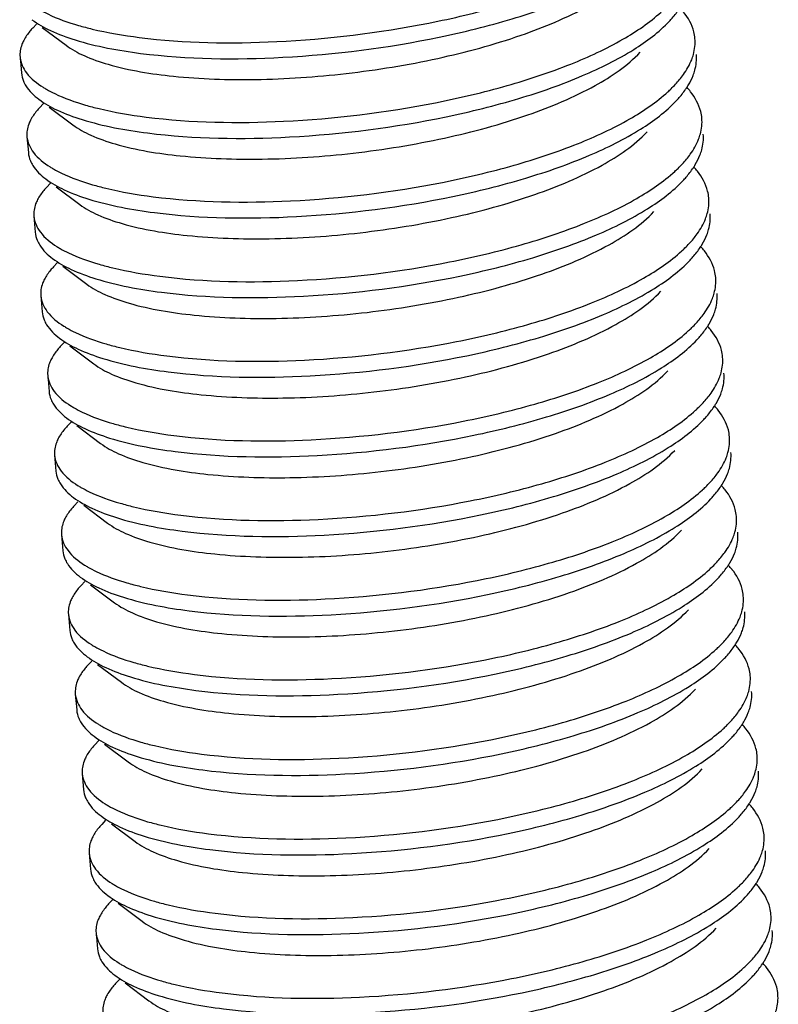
# Model space of a CAD drawing. Header units: millimetres. Extents: x -24622 to 2314, y -1603 to 2287.
# Tile 110 of 236: x -1897.9 to -1892.27, y 839.2 to 846.51. Entities that reach past the tile are written whole.
import ezdxf

# ---------------------------------------------------------------- set-up
doc = ezdxf.new("R2010")
doc.units = ezdxf.units.MM
doc.layers.add('02___PRT_ALL_AXES', color=7, linetype='Continuous')

msp = doc.modelspace()

# ---------------------------------------------------------------- linework, layer by layer
at = {"color": 7, "linetype": 'Continuous'}
for p, q in [((-1897.7732, 846.4756), (-1897.8018, 846.4451)), ((-1897.7306, 846.4501), (-1897.554, 846.3176)), ((-1897.7219, 845.8849), (-1897.7505, 845.8545)), ((-1897.6794, 845.8595), (-1897.5027, 845.727)), ((-1897.6707, 845.2943), (-1897.6993, 845.2638)), ((-1897.6281, 845.2689), (-1897.4515, 845.1364)), ((-1897.6194, 844.7037), (-1897.6481, 844.6732)), ((-1897.5769, 844.6782), (-1897.4003, 844.5458)), ((-1897.5682, 844.1131), (-1897.5968, 844.0826)), ((-1897.5256, 844.0876), (-1897.349, 843.9551)), ((-1897.5169, 843.5224), (-1897.5456, 843.4919)), ((-1897.4744, 843.497), (-1897.2978, 843.3645)), ((-1897.4657, 842.9318), (-1897.4943, 842.9013)), ((-1897.4232, 842.9064), (-1897.2465, 842.7739)), ((-1897.4144, 842.3412), (-1897.4431, 842.3107)), ((-1897.3719, 842.3157), (-1897.1953, 842.1832)), ((-1897.3632, 841.7505), (-1897.3918, 841.7201)), ((-1897.3207, 841.7251), (-1897.144, 841.5926)), ((-1897.3119, 841.1599), (-1897.3406, 841.1294)), ((-1897.2694, 841.1345), (-1897.0928, 841.002)), ((-1897.2607, 840.5693), (-1897.2893, 840.5388)), ((-1897.2182, 840.5439), (-1897.0415, 840.4114)), ((-1897.2094, 839.9787), (-1897.2381, 839.9482)), ((-1897.1669, 839.9532), (-1896.9903, 839.8207)), ((-1897.1582, 839.388), (-1897.1868, 839.3576)), ((-1897.1157, 839.3626), (-1896.939, 839.2301))]:
    msp.add_line(p, q, dxfattribs=at)
for centre, radius, start, end in [((-1897.3257, 846.6391), 0.7479, 237.79134, 240.0063), ((-1893.345, 845.6359), 0.5418, 38.5449, 42.71031), ((-1897.2744, 846.0485), 0.7479, 237.79134, 240.0063), ((-1893.2938, 845.0453), 0.5418, 38.5449, 42.71031), ((-1897.2232, 845.4578), 0.7479, 237.79134, 240.0063), ((-1893.2425, 844.4547), 0.5418, 38.5449, 42.71031), ((-1897.1719, 844.8672), 0.7479, 237.79134, 240.0063), ((-1893.1913, 843.864), 0.5418, 38.5449, 42.71031), ((-1897.1207, 844.2766), 0.7479, 237.79134, 240.0063), ((-1893.14, 843.2734), 0.5418, 38.5449, 42.71031), ((-1897.0695, 843.686), 0.7479, 237.79134, 240.0063), ((-1893.0888, 842.6828), 0.5418, 38.5449, 42.71031), ((-1897.0182, 843.0953), 0.7479, 237.79134, 240.0063), ((-1893.0375, 842.0921), 0.5418, 38.5449, 42.71031), ((-1896.967, 842.5047), 0.7479, 237.79134, 240.0063), ((-1892.9863, 841.5015), 0.5418, 38.5449, 42.71031), ((-1896.9157, 841.9141), 0.7479, 237.79134, 240.0063), ((-1892.935, 840.9109), 0.5418, 38.5449, 42.71031), ((-1896.8645, 841.3234), 0.7479, 237.79134, 240.0063), ((-1892.8838, 840.3203), 0.5418, 38.5449, 42.71031), ((-1896.8132, 840.7328), 0.7479, 237.79134, 240.0063), ((-1892.8325, 839.7296), 0.5418, 38.5449, 42.71031), ((-1896.762, 840.1422), 0.7479, 237.79134, 240.0063), ((-1892.7813, 839.139), 0.5418, 38.5449, 42.71031)]:
    msp.add_arc(centre, radius, start, end, dxfattribs=at)
for points, start_tangent, end_tangent in [([(-1897.0109, 846.3761), (-1895.9914, 846.345), (-1894.8638, 846.4824), (-1894.3328, 846.6096), (-1893.8613, 846.769), (-1893.4741, 846.9534), (-1893.1915, 847.1544)], (0.992026, -0.126034), (0.737009, 0.675882)), ([(-1897.0007, 846.258), (-1895.947, 846.2285), (-1894.7862, 846.3779), (-1894.2458, 846.5139), (-1893.7729, 846.6831), (-1893.3939, 846.8773), (-1893.1298, 847.087)], (0.992026, -0.126034), (0.68457, 0.728947)), ([(-1897.554, 846.3176), (-1897.421, 846.2414), (-1897.2409, 846.1766), (-1896.7577, 846.0884), (-1896.15, 846.0641), (-1895.4752, 846.1087), (-1894.7969, 846.2207), (-1894.179, 846.3922), (-1893.6799, 846.61), (-1893.3465, 846.8563)], (0.800164, -0.599781), (0.684833, 0.7287)), ([(-1897.7508, 846.582), (-1897.6898, 846.5499), (-1897.4614, 846.4651)], (0.865879, -0.500254), (0.960587, -0.277978)), ([(-1896.9597, 845.7855), (-1895.9401, 845.7543), (-1894.8125, 845.8918), (-1894.2815, 846.0189), (-1893.81, 846.1783), (-1893.4228, 846.3628), (-1893.1403, 846.5638)], (0.992026, -0.126034), (0.737009, 0.675882)), ([(-1893.0786, 846.4963), (-1893.0572, 846.5199), (-1893.0028, 846.5909)], (0.68457, 0.728947), (0.55272, 0.833367)), ([(-1892.8886, 846.3673), (-1892.8971, 846.418), (-1892.9725, 846.5641)], (-0.08614, 0.996283), (-0.622496, 0.782623)), ([(-1897.8072, 846.5076), (-1897.6698, 846.4272), (-1897.4869, 846.3577), (-1897.0007, 846.258)], (0.799807, -0.600258), (0.992026, -0.126034)), ([(-1896.9494, 845.6673), (-1895.8958, 845.6379), (-1894.7349, 845.7873), (-1894.1946, 845.9233), (-1893.7217, 846.0925), (-1893.3426, 846.2867), (-1893.0786, 846.4963)], (0.992026, -0.126034), (0.68457, 0.728947)), ([(-1897.8018, 846.4451), (-1897.822, 846.4223), (-1897.8682, 846.3539)], (-0.684741, -0.728787), (-0.459261, -0.888301)), ([(-1897.4614, 846.4651), (-1897.3604, 846.4384), (-1897.0109, 846.3761)], (0.960587, -0.277978), (0.992026, -0.126034)), ([(-1897.8682, 846.3539), (-1897.8821, 846.3227), (-1897.8954, 846.2304)], (-0.459261, -0.888301), (0.086059, -0.99629)), ([(-1892.9129, 846.211), (-1892.8998, 846.2505), (-1892.8886, 846.3673)], (0.364967, 0.931021), (-0.08614, 0.996283)), ([(-1897.5027, 845.727), (-1897.3697, 845.6508), (-1897.1896, 845.5859), (-1896.7064, 845.4978), (-1896.0988, 845.4735), (-1895.424, 845.518), (-1894.7457, 845.63), (-1894.1278, 845.8016), (-1893.6286, 846.0194), (-1893.2953, 846.2657)], (0.799736, -0.600352), (0.684441, 0.729068)), ([(-1897.8954, 846.2304), (-1897.847, 846.113), (-1897.7243, 846.0063)], (0.086059, -0.99629), (0.845896, -0.533349)), ([(-1893.003, 846.063), (-1892.9745, 846.1), (-1892.9129, 846.211)], (0.636014, 0.771678), (0.364967, 0.931021)), ([(-1892.9027, 846.0929), (-1892.8895, 846.1324), (-1892.8783, 846.2492)], (0.364967, 0.931021), (-0.08614, 0.996283)), ([(-1897.8852, 846.1123), (-1897.8703, 846.0523)], (0.086059, -0.99629), (0.382203, -0.924078)), ([(-1897.8703, 846.0523), (-1897.8521, 846.017), (-1897.7559, 845.9169)], (0.382203, -0.924078), (0.799807, -0.600258)), ([(-1893.089, 845.9731), (-1893.0654, 845.9955), (-1893.003, 846.063)], (0.737009, 0.675882), (0.636014, 0.771678)), ([(-1892.9516, 846.0003), (-1892.937, 846.0235), (-1892.9027, 846.0929)], (0.55272, 0.833367), (0.364967, 0.931021)), ([(-1897.6996, 845.9914), (-1897.6386, 845.9593), (-1897.4101, 845.8744)], (0.865879, -0.500254), (0.960587, -0.277978)), ([(-1896.9084, 845.1948), (-1895.8889, 845.1637), (-1894.7613, 845.3011), (-1894.2303, 845.4283), (-1893.7588, 845.5877), (-1893.3716, 845.7721), (-1893.089, 845.9731)], (0.992026, -0.126034), (0.737009, 0.675882)), ([(-1893.0273, 845.9057), (-1893.006, 845.9293), (-1892.9516, 846.0003)], (0.68457, 0.728947), (0.55272, 0.833367)), ([(-1892.8373, 845.7767), (-1892.8459, 845.8273), (-1892.9213, 845.9735)], (-0.08614, 0.996283), (-0.622496, 0.782623)), ([(-1897.7559, 845.9169), (-1897.6186, 845.8365), (-1897.4357, 845.767), (-1896.9494, 845.6673)], (0.799807, -0.600258), (0.992026, -0.126034)), ([(-1896.8982, 845.0767), (-1895.8445, 845.0473), (-1894.6837, 845.1967), (-1894.1433, 845.3327), (-1893.6704, 845.5018), (-1893.2914, 845.696), (-1893.0273, 845.9057)], (0.992026, -0.126034), (0.68457, 0.728947)), ([(-1897.7505, 845.8545), (-1897.7707, 845.8316), (-1897.817, 845.7633)], (-0.684741, -0.728787), (-0.459261, -0.888301)), ([(-1897.4101, 845.8744), (-1897.3091, 845.8478), (-1896.9597, 845.7855)], (0.960587, -0.277978), (0.992026, -0.126034)), ([(-1897.817, 845.7633), (-1897.8308, 845.732), (-1897.8442, 845.6398)], (-0.459261, -0.888301), (0.086059, -0.99629)), ([(-1892.8617, 845.6204), (-1892.8485, 845.6599), (-1892.8373, 845.7767)], (0.364967, 0.931021), (-0.08614, 0.996283)), ([(-1897.4515, 845.1364), (-1897.3185, 845.0601), (-1897.1384, 844.9953), (-1896.6552, 844.9071), (-1896.0475, 844.8828), (-1895.3727, 844.9274), (-1894.6944, 845.0394), (-1894.0765, 845.211), (-1893.5774, 845.4288), (-1893.244, 845.675)], (0.800164, -0.599781), (0.684836, 0.728697)), ([(-1897.8442, 845.6398), (-1897.7958, 845.5224), (-1897.6731, 845.4157)], (0.086059, -0.99629), (0.845896, -0.533349)), ([(-1892.9518, 845.4724), (-1892.9233, 845.5094), (-1892.8617, 845.6204)], (0.636014, 0.771678), (0.364967, 0.931021)), ([(-1892.8514, 845.5023), (-1892.8383, 845.5417), (-1892.8271, 845.6585)], (0.364967, 0.931021), (-0.08614, 0.996283)), ([(-1897.8339, 845.5217), (-1897.8191, 845.4617)], (0.086059, -0.99629), (0.382203, -0.924078)), ([(-1897.8191, 845.4617), (-1897.8008, 845.4263), (-1897.7047, 845.3263)], (0.382203, -0.924078), (0.799807, -0.600258)), ([(-1893.0378, 845.3825), (-1893.0141, 845.4049), (-1892.9518, 845.4724)], (0.737009, 0.675882), (0.636014, 0.771678)), ([(-1892.9004, 845.4096), (-1892.8858, 845.4328), (-1892.8514, 845.5023)], (0.55272, 0.833367), (0.364967, 0.931021)), ([(-1897.6483, 845.4007), (-1897.5873, 845.3687), (-1897.3589, 845.2838)], (0.865879, -0.500254), (0.960587, -0.277978)), ([(-1896.8572, 844.6042), (-1895.8377, 844.5731), (-1894.71, 844.7105), (-1894.179, 844.8377), (-1893.7076, 844.9971), (-1893.3204, 845.1815), (-1893.0378, 845.3825)], (0.992026, -0.126034), (0.737009, 0.675882)), ([(-1892.9761, 845.3151), (-1892.9547, 845.3387), (-1892.9004, 845.4096)], (0.68457, 0.728947), (0.55272, 0.833367)), ([(-1892.7861, 845.186), (-1892.7946, 845.2367), (-1892.87, 845.3829)], (-0.08614, 0.996283), (-0.622496, 0.782623)), ([(-1897.7047, 845.3263), (-1897.5673, 845.2459), (-1897.3844, 845.1764), (-1896.8982, 845.0767)], (0.799807, -0.600258), (0.992026, -0.126034)), ([(-1896.8469, 844.4861), (-1895.7933, 844.4567), (-1894.6325, 844.606), (-1894.0921, 844.742), (-1893.6192, 844.9112), (-1893.2401, 845.1054), (-1892.9761, 845.3151)], (0.992026, -0.126034), (0.68457, 0.728947)), ([(-1897.6993, 845.2638), (-1897.7195, 845.241), (-1897.7657, 845.1727)], (-0.684741, -0.728787), (-0.459261, -0.888301)), ([(-1897.3589, 845.2838), (-1897.2579, 845.2572), (-1896.9084, 845.1948)], (0.960587, -0.277978), (0.992026, -0.126034)), ([(-1897.7657, 845.1727), (-1897.7796, 845.1414), (-1897.7929, 845.0492)], (-0.459261, -0.888301), (0.086059, -0.99629)), ([(-1892.8104, 845.0298), (-1892.7973, 845.0692), (-1892.7861, 845.186)], (0.364967, 0.931021), (-0.08614, 0.996283)), ([(-1897.4002, 844.5458), (-1897.2672, 844.4695), (-1897.0871, 844.4047), (-1896.604, 844.3165), (-1895.9963, 844.2922), (-1895.3215, 844.3368), (-1894.6432, 844.4488), (-1894.0253, 844.6204), (-1893.5261, 844.8382), (-1893.1928, 845.0844)], (0.799736, -0.600352), (0.684441, 0.729068)), ([(-1897.7929, 845.0492), (-1897.7445, 844.9318), (-1897.6218, 844.8251)], (0.086059, -0.99629), (0.845896, -0.533349)), ([(-1892.9005, 844.8818), (-1892.872, 844.9188), (-1892.8104, 845.0298)], (0.636014, 0.771678), (0.364967, 0.931021)), ([(-1892.8002, 844.9117), (-1892.787, 844.9511), (-1892.7758, 845.0679)], (0.364967, 0.931021), (-0.08614, 0.996283)), ([(-1897.7827, 844.931), (-1897.7679, 844.871)], (0.086059, -0.99629), (0.382203, -0.924078)), ([(-1897.7679, 844.871), (-1897.7496, 844.8357), (-1897.6535, 844.7357)], (0.382203, -0.924078), (0.799807, -0.600258)), ([(-1892.9865, 844.7919), (-1892.9629, 844.8143), (-1892.9005, 844.8818)], (0.737009, 0.675882), (0.636014, 0.771678)), ([(-1892.8491, 844.819), (-1892.8345, 844.8422), (-1892.8002, 844.9117)], (0.55272, 0.833367), (0.364967, 0.931021)), ([(-1897.5971, 844.8101), (-1897.5361, 844.778), (-1897.3076, 844.6932)], (0.865879, -0.500254), (0.960587, -0.277978)), ([(-1896.8059, 844.0136), (-1895.7864, 843.9824), (-1894.6588, 844.1199), (-1894.1278, 844.247), (-1893.6563, 844.4064), (-1893.2691, 844.5909), (-1892.9865, 844.7919)], (0.992026, -0.126034), (0.737009, 0.675882)), ([(-1892.9248, 844.7245), (-1892.9035, 844.748), (-1892.8491, 844.819)], (0.68457, 0.728947), (0.55272, 0.833367)), ([(-1892.7348, 844.5954), (-1892.7434, 844.6461), (-1892.8188, 844.7922)], (-0.08614, 0.996283), (-0.622496, 0.782623)), ([(-1897.6535, 844.7357), (-1897.5161, 844.6553), (-1897.3332, 844.5858), (-1896.8469, 844.4861)], (0.799807, -0.600258), (0.992026, -0.126034)), ([(-1896.7957, 843.8954), (-1895.7421, 843.866), (-1894.5812, 844.0154), (-1894.0408, 844.1514), (-1893.5679, 844.3206), (-1893.1889, 844.5148), (-1892.9248, 844.7245)], (0.992026, -0.126034), (0.68457, 0.728947)), ([(-1897.648, 844.6732), (-1897.6683, 844.6504), (-1897.7145, 844.582)], (-0.684741, -0.728787), (-0.459261, -0.888301)), ([(-1897.3076, 844.6932), (-1897.2066, 844.6665), (-1896.8572, 844.6042)], (0.960587, -0.277978), (0.992026, -0.126034)), ([(-1897.7145, 844.582), (-1897.7283, 844.5508), (-1897.7417, 844.4585)], (-0.459261, -0.888301), (0.086059, -0.99629)), ([(-1892.7592, 844.4392), (-1892.746, 844.4786), (-1892.7348, 844.5954)], (0.364967, 0.931021), (-0.08614, 0.996283)), ([(-1897.7417, 844.4585), (-1897.6933, 844.3411), (-1897.5706, 844.2344)], (0.086059, -0.99629), (0.845896, -0.533349)), ([(-1897.349, 843.9551), (-1897.216, 843.8789), (-1897.0359, 843.8141), (-1896.5527, 843.7259), (-1895.945, 843.7016), (-1895.2702, 843.7462), (-1894.5919, 843.8581), (-1893.974, 844.0297), (-1893.4749, 844.2475), (-1893.1415, 844.4938)], (0.800164, -0.599781), (0.684833, 0.7287)), ([(-1892.8493, 844.2912), (-1892.8208, 844.3282), (-1892.7592, 844.4392)], (0.636014, 0.771678), (0.364967, 0.931021)), ([(-1892.7489, 844.321), (-1892.7358, 844.3605), (-1892.7246, 844.4773)], (0.364967, 0.931021), (-0.08614, 0.996283)), ([(-1897.7314, 844.3404), (-1897.7166, 844.2804)], (0.086059, -0.99629), (0.382203, -0.924078)), ([(-1897.7166, 844.2804), (-1897.6983, 844.2451), (-1897.6022, 844.1451)], (0.382203, -0.924078), (0.799807, -0.600258)), ([(-1892.9353, 844.2013), (-1892.9116, 844.2236), (-1892.8493, 844.2912)], (0.737009, 0.675882), (0.636014, 0.771678)), ([(-1892.7979, 844.2284), (-1892.7833, 844.2516), (-1892.7489, 844.321)], (0.55272, 0.833367), (0.364967, 0.931021)), ([(-1897.5458, 844.2195), (-1897.4848, 844.1874), (-1897.2564, 844.1025)], (0.865879, -0.500254), (0.960587, -0.277978)), ([(-1892.8736, 844.1338), (-1892.8523, 844.1574), (-1892.7979, 844.2284)], (0.68457, 0.728947), (0.55272, 0.833367)), ([(-1897.6022, 844.1451), (-1897.4648, 844.0646), (-1897.2819, 843.9951), (-1896.7957, 843.8954)], (0.799807, -0.600258), (0.992026, -0.126034)), ([(-1896.7547, 843.4229), (-1895.7352, 843.3918), (-1894.6075, 843.5293), (-1894.0765, 843.6564), (-1893.6051, 843.8158), (-1893.2179, 844.0003), (-1892.9353, 844.2013)], (0.992026, -0.126034), (0.737009, 0.675882)), ([(-1896.7444, 843.3048), (-1895.6908, 843.2754), (-1894.53, 843.4248), (-1893.9896, 843.5608), (-1893.5167, 843.7299), (-1893.1376, 843.9241), (-1892.8736, 844.1338)], (0.992026, -0.126034), (0.68457, 0.728947)), ([(-1892.6836, 844.0048), (-1892.6921, 844.0555), (-1892.7675, 844.2016)], (-0.08614, 0.996283), (-0.622496, 0.782623)), ([(-1897.5968, 844.0826), (-1897.617, 844.0598), (-1897.6632, 843.9914)], (-0.684741, -0.728787), (-0.459261, -0.888301)), ([(-1897.2564, 844.1025), (-1897.1554, 844.0759), (-1896.8059, 844.0136)], (0.960587, -0.277978), (0.992026, -0.126034)), ([(-1897.6632, 843.9914), (-1897.6771, 843.9601), (-1897.6904, 843.8679)], (-0.459261, -0.888301), (0.086059, -0.99629)), ([(-1892.7079, 843.8485), (-1892.6948, 843.888), (-1892.6836, 844.0048)], (0.364967, 0.931021), (-0.08614, 0.996283)), ([(-1897.6904, 843.8679), (-1897.642, 843.7505), (-1897.5193, 843.6438)], (0.086059, -0.99629), (0.845896, -0.533349)), ([(-1897.2977, 843.3645), (-1897.1647, 843.2883), (-1896.9846, 843.2234), (-1896.5015, 843.1352), (-1895.8938, 843.1109), (-1895.219, 843.1555), (-1894.5407, 843.2675), (-1893.9228, 843.4391), (-1893.4236, 843.6569), (-1893.0903, 843.9032)], (0.799736, -0.600352), (0.684441, 0.729068)), ([(-1892.798, 843.7005), (-1892.7695, 843.7375), (-1892.7079, 843.8485)], (0.636014, 0.771678), (0.364967, 0.931021)), ([(-1892.6977, 843.7304), (-1892.6845, 843.7699), (-1892.6733, 843.8867)], (0.364967, 0.931021), (-0.08614, 0.996283)), ([(-1897.6802, 843.7498), (-1897.6654, 843.6898)], (0.086059, -0.99629), (0.382203, -0.924078)), ([(-1892.884, 843.6106), (-1892.8604, 843.633), (-1892.798, 843.7005)], (0.737009, 0.675882), (0.636014, 0.771678)), ([(-1892.7466, 843.6378), (-1892.732, 843.661), (-1892.6977, 843.7304)], (0.55272, 0.833367), (0.364967, 0.931021)), ([(-1897.6654, 843.6898), (-1897.6471, 843.6545), (-1897.551, 843.5544)], (0.382203, -0.924078), (0.799807, -0.600258)), ([(-1897.4946, 843.6289), (-1897.4336, 843.5968), (-1897.2052, 843.5119)], (0.865879, -0.500254), (0.960587, -0.277978)), ([(-1892.8223, 843.5432), (-1892.801, 843.5668), (-1892.7466, 843.6378)], (0.68457, 0.728947), (0.55272, 0.833367)), ([(-1897.551, 843.5544), (-1897.4136, 843.474), (-1897.2307, 843.4045), (-1896.7444, 843.3048)], (0.799807, -0.600258), (0.992026, -0.126034)), ([(-1896.7034, 842.8323), (-1895.6839, 842.8012), (-1894.5563, 842.9386), (-1894.0253, 843.0658), (-1893.5538, 843.2252), (-1893.1666, 843.4096), (-1892.884, 843.6106)], (0.992026, -0.126034), (0.737009, 0.675882)), ([(-1892.6323, 843.4142), (-1892.6409, 843.4648), (-1892.7163, 843.611)], (-0.08614, 0.996283), (-0.622496, 0.782623)), ([(-1897.5455, 843.4919), (-1897.5658, 843.4691), (-1897.612, 843.4008)], (-0.684741, -0.728787), (-0.459261, -0.888301)), ([(-1897.2052, 843.5119), (-1897.1041, 843.4853), (-1896.7547, 843.4229)], (0.960587, -0.277978), (0.992026, -0.126034)), ([(-1896.6932, 842.7142), (-1895.6396, 842.6848), (-1894.4787, 842.8341), (-1893.9383, 842.9701), (-1893.4654, 843.1393), (-1893.0864, 843.3335), (-1892.8223, 843.5432)], (0.992026, -0.126034), (0.68457, 0.728947)), ([(-1892.6567, 843.2579), (-1892.6435, 843.2974), (-1892.6323, 843.4142)], (0.364967, 0.931021), (-0.08614, 0.996283)), ([(-1897.612, 843.4008), (-1897.6258, 843.3695), (-1897.6392, 843.2773)], (-0.459261, -0.888301), (0.086059, -0.99629)), ([(-1897.6392, 843.2773), (-1897.5908, 843.1599), (-1897.4681, 843.0532)], (0.086059, -0.99629), (0.845896, -0.533349)), ([(-1897.2465, 842.7739), (-1897.1135, 842.6976), (-1896.9334, 842.6328), (-1896.4502, 842.5446), (-1895.8425, 842.5203), (-1895.1678, 842.5649), (-1894.4894, 842.6769), (-1893.8716, 842.8485), (-1893.3724, 843.0663), (-1893.0391, 843.3125)], (0.800164, -0.599781), (0.684836, 0.728697)), ([(-1892.7468, 843.1099), (-1892.7183, 843.1469), (-1892.6567, 843.2579)], (0.636014, 0.771678), (0.364967, 0.931021)), ([(-1892.6464, 843.1398), (-1892.6333, 843.1792), (-1892.6221, 843.296)], (0.364967, 0.931021), (-0.08614, 0.996283)), ([(-1897.6289, 843.1591), (-1897.6141, 843.0992)], (0.086059, -0.99629), (0.382203, -0.924078)), ([(-1892.8328, 843.02), (-1892.8091, 843.0424), (-1892.7468, 843.1099)], (0.737009, 0.675882), (0.636014, 0.771678)), ([(-1892.6954, 843.0471), (-1892.6808, 843.0703), (-1892.6464, 843.1398)], (0.55272, 0.833367), (0.364967, 0.931021)), ([(-1897.6141, 843.0992), (-1897.5958, 843.0638), (-1897.4997, 842.9638)], (0.382203, -0.924078), (0.799807, -0.600258)), ([(-1897.4433, 843.0382), (-1897.3823, 843.0061), (-1897.1539, 842.9213)], (0.865879, -0.500254), (0.960587, -0.277978)), ([(-1892.7711, 842.9526), (-1892.7498, 842.9762), (-1892.6954, 843.0471)], (0.68457, 0.728947), (0.55272, 0.833367)), ([(-1897.4997, 842.9638), (-1897.3623, 842.8834), (-1897.1794, 842.8139), (-1896.6932, 842.7142)], (0.799807, -0.600258), (0.992026, -0.126034)), ([(-1896.6522, 842.2417), (-1895.6327, 842.2106), (-1894.5051, 842.348), (-1893.974, 842.4752), (-1893.5026, 842.6346), (-1893.1154, 842.819), (-1892.8328, 843.02)], (0.992026, -0.126034), (0.737009, 0.675882)), ([(-1892.5811, 842.8235), (-1892.5896, 842.8742), (-1892.6651, 843.0204)], (-0.08614, 0.996283), (-0.622496, 0.782623)), ([(-1897.4943, 842.9013), (-1897.5145, 842.8785), (-1897.5607, 842.8102)], (-0.684741, -0.728787), (-0.459261, -0.888301)), ([(-1897.1539, 842.9213), (-1897.0529, 842.8947), (-1896.7034, 842.8323)], (0.960587, -0.277978), (0.992026, -0.126034)), ([(-1896.6419, 842.1236), (-1895.5883, 842.0941), (-1894.4275, 842.2435), (-1893.8871, 842.3795), (-1893.4142, 842.5487), (-1893.0352, 842.7429), (-1892.7711, 842.9526)], (0.992026, -0.126034), (0.68457, 0.728947)), ([(-1892.6054, 842.6673), (-1892.5923, 842.7067), (-1892.5811, 842.8235)], (0.364967, 0.931021), (-0.08614, 0.996283)), ([(-1897.5607, 842.8102), (-1897.5746, 842.7789), (-1897.5879, 842.6866)], (-0.459261, -0.888301), (0.086059, -0.99629)), ([(-1897.5879, 842.6866), (-1897.5395, 842.5693), (-1897.4168, 842.4625)], (0.086059, -0.99629), (0.845896, -0.533349)), ([(-1897.1952, 842.1832), (-1897.0622, 842.107), (-1896.8822, 842.0422), (-1896.399, 841.954), (-1895.7913, 841.9297), (-1895.1165, 841.9743), (-1894.4382, 842.0862), (-1893.8203, 842.2578), (-1893.3211, 842.4756), (-1892.9878, 842.7219)], (0.799736, -0.600352), (0.684441, 0.729068)), ([(-1892.5952, 842.5492), (-1892.582, 842.5886), (-1892.5708, 842.7054)], (0.364967, 0.931021), (-0.08614, 0.996283)), ([(-1892.6955, 842.5193), (-1892.667, 842.5563), (-1892.6054, 842.6673)], (0.636014, 0.771678), (0.364967, 0.931021)), ([(-1897.5777, 842.5685), (-1897.5629, 842.5085)], (0.086059, -0.99629), (0.382203, -0.924078)), ([(-1892.6441, 842.4565), (-1892.6295, 842.4797), (-1892.5952, 842.5492)], (0.55272, 0.833367), (0.364967, 0.931021)), ([(-1897.5629, 842.5085), (-1897.5446, 842.4732), (-1897.4485, 842.3732)], (0.382203, -0.924078), (0.799807, -0.600258)), ([(-1892.7815, 842.4294), (-1892.7579, 842.4518), (-1892.6955, 842.5193)], (0.737009, 0.675882), (0.636014, 0.771678)), ([(-1892.7198, 842.362), (-1892.6985, 842.3855), (-1892.6441, 842.4565)], (0.68457, 0.728947), (0.55272, 0.833367)), ([(-1897.3921, 842.4476), (-1897.3311, 842.4155), (-1897.1027, 842.3307)], (0.865879, -0.500254), (0.960587, -0.277978)), ([(-1896.6009, 841.6511), (-1895.5814, 841.6199), (-1894.4538, 841.7574), (-1893.9228, 841.8845), (-1893.4513, 842.0439), (-1893.0641, 842.2284), (-1892.7815, 842.4294)], (0.992026, -0.126034), (0.737009, 0.675882)), ([(-1892.5298, 842.2329), (-1892.5384, 842.2836), (-1892.6138, 842.4297)], (-0.08614, 0.996283), (-0.622496, 0.782623)), ([(-1897.443, 842.3107), (-1897.4633, 842.2879), (-1897.5095, 842.2195)], (-0.684741, -0.728787), (-0.459261, -0.888301)), ([(-1897.4485, 842.3732), (-1897.3111, 842.2928), (-1897.1282, 842.2233), (-1896.6419, 842.1236)], (0.799807, -0.600258), (0.992026, -0.126034)), ([(-1897.1027, 842.3307), (-1897.0016, 842.304), (-1896.6522, 842.2417)], (0.960587, -0.277978), (0.992026, -0.126034)), ([(-1896.5907, 841.5329), (-1895.5371, 841.5035), (-1894.3762, 841.6529), (-1893.8358, 841.7889), (-1893.363, 841.9581), (-1892.9839, 842.1523), (-1892.7198, 842.362)], (0.992026, -0.126034), (0.68457, 0.728947)), ([(-1897.5095, 842.2195), (-1897.5233, 842.1883), (-1897.5367, 842.096)], (-0.459261, -0.888301), (0.086059, -0.99629)), ([(-1892.5542, 842.0767), (-1892.541, 842.1161), (-1892.5298, 842.2329)], (0.364967, 0.931021), (-0.08614, 0.996283)), ([(-1897.5367, 842.096), (-1897.4883, 841.9786), (-1897.3656, 841.8719)], (0.086059, -0.99629), (0.845896, -0.533349)), ([(-1897.144, 841.5926), (-1897.011, 841.5164), (-1896.8309, 841.4516), (-1896.3477, 841.3634), (-1895.7401, 841.3391), (-1895.0653, 841.3836), (-1894.3869, 841.4956), (-1893.7691, 841.6672), (-1893.2699, 841.885), (-1892.9366, 842.1313)], (0.800164, -0.599781), (0.684833, 0.7287)), ([(-1892.5439, 841.9585), (-1892.5308, 841.998), (-1892.5196, 842.1148)], (0.364967, 0.931021), (-0.08614, 0.996283)), ([(-1892.6443, 841.9286), (-1892.6158, 841.9656), (-1892.5542, 842.0767)], (0.636014, 0.771678), (0.364967, 0.931021)), ([(-1897.5264, 841.9779), (-1897.5116, 841.9179)], (0.086059, -0.99629), (0.382203, -0.924078)), ([(-1892.5929, 841.8659), (-1892.5783, 841.8891), (-1892.5439, 841.9585)], (0.55272, 0.833367), (0.364967, 0.931021)), ([(-1897.5116, 841.9179), (-1897.4933, 841.8826), (-1897.3972, 841.7825)], (0.382203, -0.924078), (0.799807, -0.600258)), ([(-1892.7303, 841.8387), (-1892.7066, 841.8611), (-1892.6443, 841.9286)], (0.737009, 0.675882), (0.636014, 0.771678)), ([(-1897.3408, 841.857), (-1897.2798, 841.8249), (-1897.0514, 841.74)], (0.865879, -0.500254), (0.960587, -0.277978)), ([(-1896.5497, 841.0604), (-1895.5302, 841.0293), (-1894.4026, 841.1668), (-1893.8716, 841.2939), (-1893.4001, 841.4533), (-1893.0129, 841.6378), (-1892.7303, 841.8387)], (0.992026, -0.126034), (0.737009, 0.675882)), ([(-1892.6686, 841.7713), (-1892.6473, 841.7949), (-1892.5929, 841.8659)], (0.68457, 0.728947), (0.55272, 0.833367)), ([(-1892.4786, 841.6423), (-1892.4872, 841.6929), (-1892.5626, 841.8391)], (-0.08614, 0.996283), (-0.622496, 0.782623)), ([(-1897.3972, 841.7825), (-1897.2598, 841.7021), (-1897.0769, 841.6326), (-1896.5907, 841.5329)], (0.799807, -0.600258), (0.992026, -0.126034)), ([(-1897.0514, 841.74), (-1896.9504, 841.7134), (-1896.6009, 841.6511)], (0.960587, -0.277978), (0.992026, -0.126034)), ([(-1896.5394, 840.9423), (-1895.4858, 840.9129), (-1894.325, 841.0623), (-1893.7846, 841.1983), (-1893.3117, 841.3674), (-1892.9327, 841.5616), (-1892.6686, 841.7713)], (0.992026, -0.126034), (0.68457, 0.728947)), ([(-1897.3918, 841.7201), (-1897.412, 841.6972), (-1897.4582, 841.6289)], (-0.684741, -0.728787), (-0.459261, -0.888301)), ([(-1897.4582, 841.6289), (-1897.4721, 841.5976), (-1897.4854, 841.5054)], (-0.459261, -0.888301), (0.086059, -0.99629)), ([(-1892.5029, 841.486), (-1892.4898, 841.5255), (-1892.4786, 841.6423)], (0.364967, 0.931021), (-0.08614, 0.996283)), ([(-1897.4854, 841.5054), (-1897.437, 841.388), (-1897.3143, 841.2813)], (0.086059, -0.99629), (0.845896, -0.533349)), ([(-1897.0928, 841.002), (-1896.9597, 840.9258), (-1896.7797, 840.8609), (-1896.2965, 840.7727), (-1895.6888, 840.7484), (-1895.014, 840.793), (-1894.3357, 840.905), (-1893.7178, 841.0766), (-1893.2186, 841.2944), (-1892.8853, 841.5406)], (0.799736, -0.600352), (0.684441, 0.729068)), ([(-1892.4927, 841.3679), (-1892.4796, 841.4073), (-1892.4683, 841.5241)], (0.364967, 0.931021), (-0.08614, 0.996283)), ([(-1892.593, 841.338), (-1892.5645, 841.375), (-1892.5029, 841.486)], (0.636014, 0.771678), (0.364967, 0.931021)), ([(-1897.4752, 841.3873), (-1897.4604, 841.3273)], (0.086059, -0.99629), (0.382203, -0.924078)), ([(-1892.5416, 841.2753), (-1892.527, 841.2984), (-1892.4927, 841.3679)], (0.55272, 0.833367), (0.364967, 0.931021)), ([(-1897.4604, 841.3273), (-1897.4421, 841.292), (-1897.346, 841.1919)], (0.382203, -0.924078), (0.799807, -0.600258)), ([(-1892.679, 841.2481), (-1892.6554, 841.2705), (-1892.593, 841.338)], (0.737009, 0.675882), (0.636014, 0.771678)), ([(-1897.2896, 841.2664), (-1897.2286, 841.2343), (-1897.0002, 841.1494)], (0.865879, -0.500254), (0.960587, -0.277978)), ([(-1896.4984, 840.4698), (-1895.4789, 840.4387), (-1894.3513, 840.5761), (-1893.8203, 840.7033), (-1893.3488, 840.8627), (-1892.9616, 841.0471), (-1892.679, 841.2481)], (0.992026, -0.126034), (0.737009, 0.675882)), ([(-1892.6173, 841.1807), (-1892.596, 841.2043), (-1892.5416, 841.2753)], (0.68457, 0.728947), (0.55272, 0.833367)), ([(-1892.4273, 841.0516), (-1892.4359, 841.1023), (-1892.5113, 841.2485)], (-0.08614, 0.996283), (-0.622496, 0.782623)), ([(-1897.346, 841.1919), (-1897.2086, 841.1115), (-1897.0257, 841.042), (-1896.5394, 840.9423)], (0.799807, -0.600258), (0.992026, -0.126034)), ([(-1897.0002, 841.1494), (-1896.8991, 841.1228), (-1896.5497, 841.0604)], (0.960587, -0.277978), (0.992026, -0.126034)), ([(-1896.4882, 840.3517), (-1895.4346, 840.3223), (-1894.2737, 840.4716), (-1893.7333, 840.6076), (-1893.2605, 840.7768), (-1892.8814, 840.971), (-1892.6173, 841.1807)], (0.992026, -0.126034), (0.68457, 0.728947)), ([(-1897.3405, 841.1294), (-1897.3608, 841.1066), (-1897.407, 841.0383)], (-0.684741, -0.728787), (-0.459261, -0.888301)), ([(-1897.407, 841.0383), (-1897.4209, 841.007), (-1897.4342, 840.9148)], (-0.459261, -0.888301), (0.086059, -0.99629)), ([(-1892.4517, 840.8954), (-1892.4386, 840.9348), (-1892.4273, 841.0516)], (0.364967, 0.931021), (-0.08614, 0.996283)), ([(-1897.0415, 840.4114), (-1896.9085, 840.3351), (-1896.7284, 840.2703), (-1896.2452, 840.1821), (-1895.6376, 840.1578), (-1894.9628, 840.2024), (-1894.2845, 840.3144), (-1893.6666, 840.486), (-1893.1674, 840.7038), (-1892.8341, 840.95)], (0.800164, -0.599781), (0.684836, 0.728697)), ([(-1892.4415, 840.7773), (-1892.4283, 840.8167), (-1892.4171, 840.9335)], (0.364967, 0.931021), (-0.08614, 0.996283)), ([(-1897.4342, 840.9148), (-1897.3858, 840.7974), (-1897.2631, 840.6907)], (0.086059, -0.99629), (0.845896, -0.533349)), ([(-1892.5418, 840.7474), (-1892.5133, 840.7844), (-1892.4517, 840.8954)], (0.636014, 0.771678), (0.364967, 0.931021)), ([(-1897.424, 840.7966), (-1897.4091, 840.7366)], (0.086059, -0.99629), (0.382203, -0.924078)), ([(-1892.4904, 840.6846), (-1892.4758, 840.7078), (-1892.4415, 840.7773)], (0.55272, 0.833367), (0.364967, 0.931021)), ([(-1897.4091, 840.7366), (-1897.3908, 840.7013), (-1897.2947, 840.6013)], (0.382203, -0.924078), (0.799807, -0.600258)), ([(-1892.6278, 840.6575), (-1892.6041, 840.6799), (-1892.5418, 840.7474)], (0.737009, 0.675882), (0.636014, 0.771678)), ([(-1897.2383, 840.6757), (-1897.1773, 840.6436), (-1896.9489, 840.5588)], (0.865879, -0.500254), (0.960587, -0.277978)), ([(-1896.4472, 839.8792), (-1895.4277, 839.848), (-1894.3001, 839.9855), (-1893.7691, 840.1126), (-1893.2976, 840.272), (-1892.9104, 840.4565), (-1892.6278, 840.6575)], (0.992026, -0.126034), (0.737009, 0.675882)), ([(-1892.5661, 840.5901), (-1892.5448, 840.6136), (-1892.4904, 840.6846)], (0.68457, 0.728947), (0.55272, 0.833367)), ([(-1892.3761, 840.461), (-1892.3847, 840.5117), (-1892.4601, 840.6578)], (-0.08614, 0.996283), (-0.622496, 0.782623)), ([(-1897.2947, 840.6013), (-1897.1573, 840.5209), (-1896.9744, 840.4514), (-1896.4882, 840.3517)], (0.799807, -0.600258), (0.992026, -0.126034)), ([(-1896.9489, 840.5588), (-1896.8479, 840.5321), (-1896.4984, 840.4698)], (0.960587, -0.277978), (0.992026, -0.126034)), ([(-1896.4369, 839.761), (-1895.3833, 839.7316), (-1894.2225, 839.881), (-1893.6821, 840.017), (-1893.2092, 840.1862), (-1892.8302, 840.3804), (-1892.5661, 840.5901)], (0.992026, -0.126034), (0.68457, 0.728947)), ([(-1897.2893, 840.5388), (-1897.3095, 840.516), (-1897.3557, 840.4476)], (-0.684741, -0.728787), (-0.459261, -0.888301)), ([(-1897.3557, 840.4476), (-1897.3696, 840.4164), (-1897.383, 840.3241)], (-0.459261, -0.888301), (0.086059, -0.99629)), ([(-1892.4005, 840.3048), (-1892.3873, 840.3442), (-1892.3761, 840.461)], (0.364967, 0.931021), (-0.08614, 0.996283)), ([(-1896.9903, 839.8207), (-1896.8572, 839.7445), (-1896.6772, 839.6797), (-1896.194, 839.5915), (-1895.5863, 839.5672), (-1894.9115, 839.6117), (-1894.2332, 839.7237), (-1893.6153, 839.8953), (-1893.1161, 840.1131), (-1892.7828, 840.3594)], (0.799736, -0.600352), (0.684441, 0.729068)), ([(-1892.3902, 840.1866), (-1892.3771, 840.2261), (-1892.3658, 840.3429)], (0.364967, 0.931021), (-0.08614, 0.996283)), ([(-1897.383, 840.3241), (-1897.3345, 840.2068), (-1897.2118, 840.1)], (0.086059, -0.99629), (0.845896, -0.533349)), ([(-1892.4906, 840.1568), (-1892.4621, 840.1938), (-1892.4005, 840.3048)], (0.636014, 0.771678), (0.364967, 0.931021)), ([(-1897.3727, 840.206), (-1897.3579, 840.146)], (0.086059, -0.99629), (0.382203, -0.924078)), ([(-1897.3579, 840.146), (-1897.3396, 840.1107), (-1897.2435, 840.0107)], (0.382203, -0.924078), (0.799807, -0.600258)), ([(-1892.5765, 840.0669), (-1892.5529, 840.0892), (-1892.4906, 840.1568)], (0.737009, 0.675882), (0.636014, 0.771678)), ([(-1892.4391, 840.094), (-1892.4245, 840.1172), (-1892.3902, 840.1866)], (0.55272, 0.833367), (0.364967, 0.931021)), ([(-1897.1871, 840.0851), (-1897.1261, 840.053), (-1896.8977, 839.9682)], (0.865879, -0.500254), (0.960587, -0.277978)), ([(-1896.3959, 839.2885), (-1895.3764, 839.2574), (-1894.2488, 839.3949), (-1893.7178, 839.522), (-1893.2463, 839.6814), (-1892.8591, 839.8659), (-1892.5765, 840.0669)], (0.992026, -0.126034), (0.737009, 0.675882)), ([(-1892.5149, 839.9994), (-1892.4935, 840.023), (-1892.4391, 840.094)], (0.68457, 0.728947), (0.55272, 0.833367)), ([(-1892.3248, 839.8704), (-1892.3334, 839.9211), (-1892.4088, 840.0672)], (-0.08614, 0.996283), (-0.622496, 0.782623)), ([(-1897.2435, 840.0107), (-1897.1061, 839.9303), (-1896.9232, 839.8607), (-1896.4369, 839.761)], (0.799807, -0.600258), (0.992026, -0.126034)), ([(-1896.3857, 839.1704), (-1895.3321, 839.141), (-1894.1712, 839.2904), (-1893.6309, 839.4264), (-1893.158, 839.5955), (-1892.7789, 839.7897), (-1892.5149, 839.9994)], (0.992026, -0.126034), (0.68457, 0.728947)), ([(-1897.2381, 839.9482), (-1897.2583, 839.9254), (-1897.3045, 839.857)], (-0.684741, -0.728787), (-0.459261, -0.888301)), ([(-1896.8977, 839.9682), (-1896.7966, 839.9415), (-1896.4472, 839.8792)], (0.960587, -0.277978), (0.992026, -0.126034)), ([(-1897.3045, 839.857), (-1897.3184, 839.8258), (-1897.3317, 839.7335)], (-0.459261, -0.888301), (0.086059, -0.99629)), ([(-1892.3492, 839.7141), (-1892.3361, 839.7536), (-1892.3248, 839.8704)], (0.364967, 0.931021), (-0.08614, 0.996283)), ([(-1896.939, 839.2301), (-1896.806, 839.1539), (-1896.6259, 839.089), (-1896.1427, 839.0009), (-1895.5351, 838.9766), (-1894.8603, 839.0211), (-1894.182, 839.1331), (-1893.5641, 839.3047), (-1893.0649, 839.5225), (-1892.7316, 839.7688)], (0.800164, -0.599781), (0.684833, 0.7287)), ([(-1892.339, 839.596), (-1892.3258, 839.6355), (-1892.3146, 839.7523)], (0.364967, 0.931021), (-0.08614, 0.996283)), ([(-1897.3317, 839.7335), (-1897.2833, 839.6161), (-1897.1606, 839.5094)], (0.086059, -0.99629), (0.845896, -0.533349)), ([(-1892.4393, 839.5661), (-1892.4108, 839.6031), (-1892.3492, 839.7141)], (0.636014, 0.771678), (0.364967, 0.931021)), ([(-1897.3215, 839.6154), (-1897.3066, 839.5554)], (0.086059, -0.99629), (0.382203, -0.924078)), ([(-1897.3066, 839.5554), (-1897.2884, 839.5201), (-1897.1922, 839.42)], (0.382203, -0.924078), (0.799807, -0.600258)), ([(-1892.5253, 839.4762), (-1892.5016, 839.4986), (-1892.4393, 839.5661)], (0.737009, 0.675882), (0.636014, 0.771678)), ([(-1892.3879, 839.5034), (-1892.3733, 839.5266), (-1892.339, 839.596)], (0.55272, 0.833367), (0.364967, 0.931021)), ([(-1897.1358, 839.4945), (-1897.0748, 839.4624), (-1896.8464, 839.3775)], (0.865879, -0.500254), (0.960587, -0.277978)), ([(-1896.3447, 838.6979), (-1895.3252, 838.6668), (-1894.1976, 838.8042), (-1893.6666, 838.9314), (-1893.1951, 839.0908), (-1892.8079, 839.2752), (-1892.5253, 839.4762)], (0.992026, -0.126034), (0.737009, 0.675882)), ([(-1892.4636, 839.4088), (-1892.4423, 839.4324), (-1892.3879, 839.5034)], (0.68457, 0.728947), (0.55272, 0.833367)), ([(-1892.2736, 839.2798), (-1892.2822, 839.3304), (-1892.3576, 839.4766)], (-0.08614, 0.996283), (-0.622496, 0.782623)), ([(-1897.1922, 839.42), (-1897.0548, 839.3396), (-1896.872, 839.2701), (-1896.3857, 839.1704)], (0.799807, -0.600258), (0.992026, -0.126034)), ([(-1896.3345, 838.5798), (-1895.2808, 838.5504), (-1894.12, 838.6998), (-1893.5796, 838.8357), (-1893.1067, 839.0049), (-1892.7277, 839.1991), (-1892.4636, 839.4088)], (0.992026, -0.126034), (0.68457, 0.728947)), ([(-1897.1868, 839.3576), (-1897.207, 839.3347), (-1897.2533, 839.2664)], (-0.684741, -0.728787), (-0.459261, -0.888301)), ([(-1896.8464, 839.3775), (-1896.7454, 839.3509), (-1896.3959, 839.2885)], (0.960587, -0.277978), (0.992026, -0.126034)), ([(-1897.2533, 839.2664), (-1897.2671, 839.2351), (-1897.2805, 839.1429)], (-0.459261, -0.888301), (0.086059, -0.99629)), ([(-1892.298, 839.1235), (-1892.2848, 839.163), (-1892.2736, 839.2798)], (0.364967, 0.931021), (-0.08614, 0.996283))]:
    msp.add_spline(points, degree=3, dxfattribs=dict(at, start_tangent=start_tangent, end_tangent=end_tangent))
at = {"layer": '02___PRT_ALL_AXES', "color": 7, "linetype": 'Continuous'}
for p, q in [((-1897.8954, 846.2304), (-1897.8852, 846.1123)), ((-1897.8442, 845.6398), (-1897.8339, 845.5217)), ((-1897.7929, 845.0491), (-1897.7827, 844.931)), ((-1897.7417, 844.4585), (-1897.7315, 844.3404)), ((-1897.6905, 843.8679), (-1897.6802, 843.7498)), ((-1897.6392, 843.2773), (-1897.629, 843.1591)), ((-1897.588, 842.6866), (-1897.5777, 842.5685)), ((-1897.5367, 842.096), (-1897.5265, 841.9779)), ((-1897.4855, 841.5054), (-1897.4752, 841.3873)), ((-1897.4342, 840.9148), (-1897.424, 840.7966)), ((-1897.383, 840.3241), (-1897.3727, 840.206)), ((-1897.3317, 839.7335), (-1897.3215, 839.6154))]:
    msp.add_line(p, q, dxfattribs=at)

doc.saveas('drawing.dxf')
